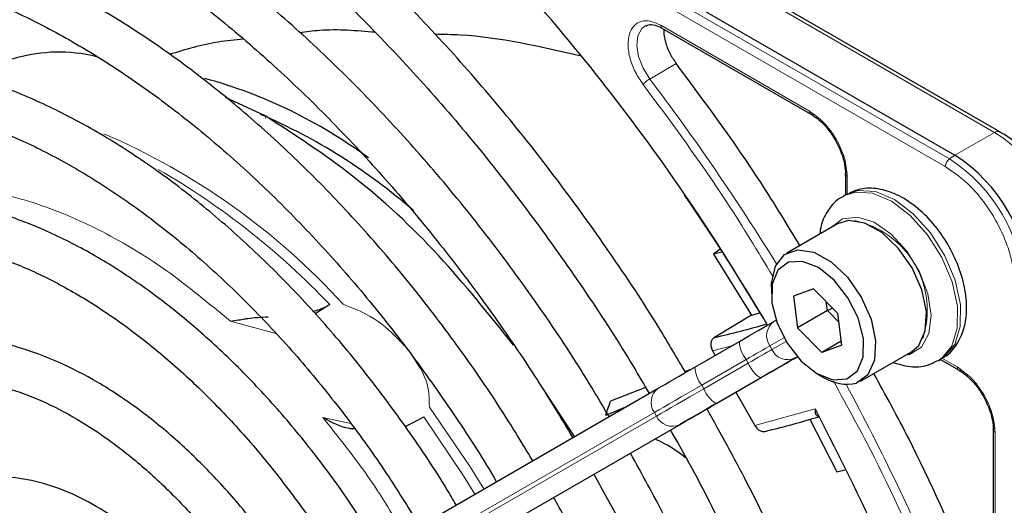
# Paper-space layout 'Blatt2' of a CAD drawing. Header units: millimetres. Extents: x 5 to 418, y 2 to 292.
# Tile 49 of 81: x 119.06 to 128.39, y 225.37 to 229.97. Entities that reach past the tile are written whole.
import ezdxf

# ---------------------------------------------------------------- set-up
doc = ezdxf.new("R2010")
doc.units = ezdxf.units.MM

psp = doc.layouts.new('Blatt2')

# ---------------------------------------------------------------- linework, layer by layer
at = {"color": 7, "linetype": 'Continuous', "lineweight": 18}
for p, q in [((127.8686, 228.6489), (112.2981, 237.6376)), ((127.8299, 228.5777), (112.2594, 237.5664)), ((123.2698, 231.8031), (128.2966, 228.9012)), ((125.1342, 229.916), (126.5429, 229.1028)), ((125.28, 229.5547), (125.0306, 229.4062)), ((128.2966, 228.9012), (127.9204, 228.684)), ((127.9204, 228.684), (127.8686, 228.6489)), ((126.9014, 228.4819), (126.9014, 228.3124)), ((121.4893, 226.9948), (121.0583, 227.1115)), ((126.3009, 226.9555), (126.1675, 226.8784)), ((126.1875, 226.8438), (126.321, 226.9208)), ((125.8087, 226.8791), (125.6259, 226.8298)), ((126.1675, 226.8784), (126.1875, 226.8438)), ((125.9432, 226.7489), (125.5225, 226.506)), ((125.5425, 226.4714), (125.9632, 226.7143)), ((125.9632, 226.7143), (125.9432, 226.7489)), ((126.4274, 226.7744), (126.4048, 226.7613)), ((127.7965, 226.7623), (127.9429, 226.6778)), ((126.0796, 226.5736), (125.6589, 226.3307)), ((125.5225, 226.506), (125.5425, 226.4714)), ((125.074, 226.247), (120.2782, 223.4775)), ((125.094, 226.2124), (125.074, 226.247)), ((126.0269, 226.1224), (126.5961, 226.2813)), ((120.2982, 223.4429), (125.094, 226.2124)), ((121.9358, 226.1977), (122.201, 226.1417)), ((125.3113, 226.13), (120.5154, 223.3605)), ((128.3015, 226.0569), (128.3015, 224.4301))]:
    psp.add_line(p, q, dxfattribs=at)
at = {"color": 7, "linetype": 'Continuous', "lineweight": 25}
for p, q in [((112.3499, 237.6727), (127.9204, 228.684)), ((128.3466, 228.9062), (123.3198, 231.8081)), ((125.1463, 229.8887), (126.5556, 229.0751)), ((119.7735, 229.6291), (119.765, 229.6242)), ((121.3882, 229.0574), (121.0113, 229.2321)), ((126.8838, 228.5067), (126.8838, 228.3082)), ((126.892, 228.313), (126.8637, 228.2966)), ((126.8082, 228.0336), (126.3273, 227.756)), ((125.6971, 227.7938), (125.6327, 227.7463)), ((125.7146, 227.7658), (125.6327, 227.7463)), ((125.6327, 227.7463), (125.9932, 227.1701)), ((126.1823, 227.4355), (126.1823, 227.3702)), ((126.582, 227.4188), (126.3919, 227.3502)), ((126.3919, 227.3502), (126.4307, 227.0485)), ((126.582, 227.4188), (126.8108, 227.1858)), ((121.9996, 227.2692), (121.8608, 227.1829)), ((126.7135, 227.2118), (126.7027, 227.2959)), ((125.9932, 227.1701), (125.643, 226.9576)), ((125.9932, 227.1701), (126.0746, 227.1906)), ((126.7135, 227.2118), (126.4307, 227.0485)), ((126.7635, 227.234), (126.7135, 227.2118)), ((126.8216, 227.1017), (126.7135, 227.2118)), ((126.8496, 226.8841), (126.8108, 227.1858)), ((126.2048, 227.1078), (126.2274, 227.1208)), ((126.6595, 226.8155), (126.4307, 227.0485)), ((125.4589, 226.6771), (125.8796, 226.92)), ((126.8447, 226.9224), (126.6595, 226.8155)), ((126.8496, 226.8841), (126.6595, 226.8155)), ((125.6259, 226.8298), (125.65, 226.7874)), ((127.0273, 226.5436), (127.5081, 226.8212)), ((127.7637, 226.7377), (127.792, 226.7541)), ((127.7838, 226.7494), (127.9557, 226.6502)), ((126.6207, 226.6109), (126.6772, 226.5783)), ((124.3168, 226.0176), (123.9727, 226.5423)), ((125.6647, 226.3341), (126.0854, 226.577)), ((120.3154, 223.7069), (125.1113, 226.4764)), ((124.9902, 226.4847), (124.6592, 226.3531)), ((125.8472, 226.4394), (126.0269, 226.1224)), ((124.6132, 226.2223), (124.8045, 226.2992)), ((120.5437, 223.3768), (125.3396, 226.1463)), ((122.7157, 226.1126), (122.8893, 226.2068)), ((126.5469, 226.1847), (126.8035, 225.6828)), ((128.2839, 226.0817), (128.2839, 224.4542)), ((126.8035, 225.6828), (126.878, 225.7029))]:
    psp.add_line(p, q, dxfattribs=at)
at = {"color": 7, "linetype": 'Continuous', "lineweight": 18, "flags": 128}
for points in [[(125.0306, 229.4062), (124.967, 229.5087), (124.9246, 229.6187), (124.9079, 229.725), (124.9185, 229.8167), (124.9552, 229.8844), (124.9937, 229.9132)], [(126.8675, 228.2988), (126.9755, 228.335), (127.1406, 228.3243), (127.3196, 228.2486), (127.4981, 228.1141), (127.6618, 227.9314), (127.7975, 227.7154), (127.8941, 227.4834), (127.9441, 227.2542), (127.9432, 227.0461), (127.8917, 226.876), (127.7936, 226.7575), (127.7598, 226.7355)], [(127.792, 226.7541), (127.8219, 226.7738), (127.92, 226.8923), (127.9715, 227.0624), (127.9724, 227.2705), (127.9224, 227.4998), (127.8257, 227.7317), (127.6901, 227.9478), (127.5264, 228.1304), (127.3479, 228.265), (127.1689, 228.3406), (127.0038, 228.3513), (126.892, 228.313)], [(127.4521, 226.7888), (127.4908, 226.7967), (127.6038, 226.8661), (127.6744, 226.9943), (127.6953, 227.1681), (127.6644, 227.3701), (127.585, 227.5795), (127.4649, 227.7751), (127.3165, 227.937), (127.1549, 228.0487), (126.9965, 228.0988), (126.8574, 228.0823), (126.7522, 228.0013)], [(126.1675, 226.8784), (126.1465, 226.8663), (126.123, 226.8527), (126.0973, 226.8378), (126.0694, 226.8218), (126.0398, 226.8047), (126.0087, 226.7867), (125.9764, 226.7681), (125.9432, 226.7489)], [(125.9632, 226.7143), (125.9964, 226.7334), (126.0287, 226.7521), (126.0598, 226.77), (126.0894, 226.7871), (126.1173, 226.8032), (126.143, 226.8181), (126.1665, 226.8316), (126.1875, 226.8438)], [(125.5225, 226.506), (125.4562, 226.4677), (125.3916, 226.4304), (125.3293, 226.3945), (125.2701, 226.3603), (125.2145, 226.3281), (125.1629, 226.2984), (125.1159, 226.2712), (125.074, 226.247)], [(125.094, 226.2124), (125.1359, 226.2366), (125.1829, 226.2637), (125.2345, 226.2935), (125.2901, 226.3256), (125.3493, 226.3598), (125.4116, 226.3957), (125.4762, 226.433), (125.5425, 226.4714)], [(123.4588, 225.5221), (123.3296, 225.7308), (122.9436, 226.2966)], [(122.8893, 226.2068), (123.2675, 225.6471), (123.3745, 225.4735)]]:
    psp.add_lwpolyline(points, dxfattribs=at)
at = {"color": 7, "linetype": 'Continuous', "lineweight": 25, "flags": 128}
for points in [[(128.3466, 228.9062), (128.3466, 228.9062), (128.348, 228.9053)], [(127.5081, 226.8212), (127.5781, 226.8825), (127.6404, 227.0204), (127.6505, 227.2024), (127.6071, 227.4088), (127.5152, 227.6172), (127.3845, 227.805), (127.2293, 227.9519), (127.0664, 228.042), (126.9134, 228.0655), (126.8082, 228.0336)], [(126.1823, 227.4355), (126.1833, 227.4702), (126.2199, 227.6324), (126.3062, 227.7422), (126.4326, 227.7879), (126.5856, 227.7644), (126.7485, 227.6744), (126.9037, 227.5274), (127.0343, 227.3396), (127.1263, 227.1312), (127.1696, 226.9248), (127.1596, 226.7428), (127.0973, 226.6049), (126.9895, 226.526), (126.9895, 226.526)], [(126.8972, 226.5647), (126.9969, 226.64), (127.0512, 226.7729), (127.0536, 226.9473), (127.0038, 227.1422), (126.9078, 227.3341), (126.7771, 227.4998), (126.6276, 227.6194), (126.4773, 227.6784), (126.3442, 227.6696), (126.2446, 227.5943), (126.1902, 227.4614), (126.1879, 227.287), (126.2377, 227.0921), (126.3337, 226.9002), (126.4644, 226.7345), (126.6139, 226.6149), (126.7642, 226.5559), (126.8972, 226.5647)], [(125.8796, 226.92), (125.9277, 226.9478), (125.9745, 226.9748), (126.0196, 227.0009), (126.0626, 227.0256), (126.1029, 227.049), (126.1403, 227.0705), (126.1744, 227.0902), (126.2048, 227.1078)], [(126.4048, 226.7613), (126.3744, 226.7438), (126.3403, 226.7241), (126.3029, 226.7025), (126.2626, 226.6792), (126.2196, 226.6544), (126.1745, 226.6284), (126.1277, 226.6014), (126.0796, 226.5736)], [(126.0854, 226.577), (126.1369, 226.6067), (126.1869, 226.6356), (126.2352, 226.6634), (126.2811, 226.6899), (126.3242, 226.7148), (126.3642, 226.7379), (126.4006, 226.7589), (126.4331, 226.7777)], [(125.1113, 226.4764), (125.1438, 226.4951), (125.1802, 226.5162), (125.2201, 226.5392), (125.2633, 226.5642), (125.3092, 226.5907), (125.3574, 226.6185), (125.4074, 226.6474), (125.4589, 226.6771)], [(125.6589, 226.3307), (125.6074, 226.301), (125.5574, 226.2721), (125.5092, 226.2442), (125.4633, 226.2177), (125.4201, 226.1928), (125.3802, 226.1698), (125.3438, 226.1487), (125.3113, 226.13)], [(125.3396, 226.1463), (125.37, 226.1639), (125.404, 226.1835), (125.4414, 226.2051), (125.4817, 226.2284), (125.5247, 226.2532), (125.5698, 226.2792), (125.6166, 226.3063), (125.6647, 226.3341)]]:
    psp.add_lwpolyline(points, dxfattribs=at)
at = {"color": 7, "linetype": 'Continuous', "lineweight": 25}
for centre, radius, start, end in [((119.5871, 224.9117), 4.6651, 53.44917, 74.70079), ((119.2034, 224.0674), 5.4423, 48.75358, 66.85359), ((127.0923, 227.3894), 1.5368, 2.60548, 57.39452), ((107.9033, 216.3152), 21.179, 30.52713, 34.48601), ((124.1733, 233.6071), 6.81, 282.46331, 286.77192), ((126.8959, 226.9259), 0.4107, 237.83074, 283.17262), ((124.5104, 233.0098), 7.1257, 283.25268, 287.31096)]:
    psp.add_arc(centre, radius, start, end, dxfattribs=at)
at = {"color": 7, "linetype": 'Continuous', "lineweight": 18}
for centre, radius, start, end in [((107.438, 216.0594), 22.0825, 31.67468, 37.1862), ((117.2521, 222.8264), 6.5983, 42.35526, 66.72727), ((128.3259, 228.8603), 0.0503, 65.69288, 125.61758), ((127.4685, 227.6066), 1.5368, 2.60548, 57.39452), ((127.923, 228.5732), 0.0932, 125.68924, 177.19888), ((127.0458, 227.3626), 1.527, 2.60548, 57.39452), ((116.7726, 222.3084), 7.2063, 43.5031, 60.00238), ((126.7897, 227.2147), 0.8691, 342.09324, 77.90138), ((126.3032, 226.9741), 0.166, 126.35124, 215.18509), ((126.1716, 226.9312), 0.2922, 182.20319, 218.60373), ((126.3382, 226.9134), 0.166, 204.8163, 293.64307), ((126.2354, 226.8209), 0.2923, 201.40084, 237.78978), ((125.7509, 226.6883), 0.2922, 182.20319, 218.60373), ((107.4524, 216.0325), 22.0834, 22.81394, 28.326), ((125.2097, 226.3427), 0.166, 126.35124, 215.18509), ((125.8147, 226.578), 0.2923, 201.40084, 237.78978), ((125.2447, 226.2821), 0.166, 204.8163, 293.64307)]:
    psp.add_arc(centre, radius, start, end, dxfattribs=at)
at = {"color": 7, "linetype": 'Continuous', "lineweight": 25}
for points, knots in [([(125.3704, 226.626), (125.2864, 226.7691), (125.059, 227.1567), (124.6543, 227.7656), (124.1627, 228.45), (123.6449, 229.1042), (123.1057, 229.7258), (122.5474, 230.311), (121.9733, 230.8566), (121.3862, 231.3597), (120.7894, 231.8174), (120.186, 232.2272), (119.5793, 232.5866), (118.9724, 232.8936), (118.3688, 233.1462), (117.7717, 233.343), (117.1844, 233.4826), (116.6106, 233.564), (116.0534, 233.5867), (115.5166, 233.5503), (115.0028, 233.4563), (114.5174, 233.3015), (114.1376, 233.1376), (113.9325, 233.0056), (113.8679, 232.964)], [0, 0, 0, 0, 0.027836, 0.075404, 0.122977, 0.170555, 0.218143, 0.265742, 0.313355, 0.360985, 0.408634, 0.456301, 0.503986, 0.551687, 0.599395, 0.647094, 0.694763, 0.742373, 0.789887, 0.837268, 0.884487, 0.931535, 0.978434, 1, 1, 1, 1]), ([(114.0679, 232.6176), (114.1247, 232.6548), (114.3138, 232.7784), (114.6684, 232.9308), (115.1283, 233.075), (115.6162, 233.1591), (116.1268, 233.1868), (116.6575, 233.157), (117.2052, 233.0703), (117.7669, 232.9273), (118.3397, 232.7287), (118.9204, 232.4756), (119.5058, 232.1693), (120.0925, 231.8113), (120.6772, 231.4036), (121.2564, 230.9485), (121.8269, 230.4485), (122.3852, 229.9063), (122.9281, 229.3251), (123.4524, 228.708), (123.9555, 228.059), (124.4321, 227.3803), (124.7894, 226.8342), (124.9763, 226.5094), (125.0243, 226.4262)], [0, 0, 0, 0, 0.02099, 0.069851, 0.118688, 0.167389, 0.215899, 0.264215, 0.312366, 0.360395, 0.408346, 0.456251, 0.504137, 0.552018, 0.599903, 0.6478, 0.695711, 0.743637, 0.791578, 0.839533, 0.887498, 0.935471, 0.983451, 1, 1, 1, 1]), ([(124.6455, 226.2074), (124.5584, 226.3545), (124.3365, 226.7297), (123.9455, 227.3087), (123.4799, 227.9419), (122.9892, 228.544), (122.4779, 229.1121), (121.9488, 229.6426), (121.4051, 230.1319), (120.8502, 230.5771), (120.2874, 230.9753), (119.7202, 231.3237), (119.152, 231.6202), (118.5864, 231.8625), (118.0268, 232.049), (117.4769, 232.1781), (116.9405, 232.2489), (116.4211, 232.2608), (115.9229, 232.2132), (115.448, 232.1089), (115.005, 231.9407), (114.7184, 231.8071), (114.59, 231.7154), (114.5892, 231.7147)], [0, 0, 0, 0, 0.032875, 0.083822, 0.134775, 0.185738, 0.236713, 0.287705, 0.338718, 0.389753, 0.440814, 0.491899, 0.543005, 0.594125, 0.645237, 0.696311, 0.747305, 0.798171, 0.848856, 0.899324, 0.949573, 0.99965, 1, 1, 1, 1]), ([(114.793, 231.3616), (114.8608, 231.4052), (115.052, 231.5283), (115.4011, 231.6706), (115.835, 231.7917), (116.2958, 231.8532), (116.7784, 231.8581), (117.2798, 231.8057), (117.7968, 231.6968), (118.3261, 231.532), (118.8646, 231.3124), (119.4088, 231.0392), (119.9551, 230.7141), (120.5, 230.339), (121.0398, 229.9163), (121.5709, 229.4487), (122.0897, 228.9392), (122.5926, 228.391), (123.0767, 227.8079), (123.5374, 227.1932), (123.9487, 226.5931), (124.1914, 226.1893), (124.3003, 226.0081)], [0, 0, 0, 0, 0.02882, 0.081368, 0.133858, 0.186143, 0.238166, 0.289941, 0.341521, 0.392971, 0.444344, 0.49568, 0.547008, 0.598338, 0.649681, 0.701044, 0.752426, 0.803828, 0.855246, 0.906678, 0.95812, 1, 1, 1, 1]), ([(126.1472, 227.0745), (125.9338, 227.4254), (125.4875, 228.1594), (124.7265, 229.2089), (123.8989, 230.2281), (123.3104, 230.8362), (123.0171, 231.1394)], [0, 0, 0, 0, 0.234215, 0.489974, 0.745733, 1, 1, 1, 1]), ([(123.922, 225.7896), (123.813, 225.9693), (123.5769, 226.3583), (123.1782, 226.9293), (122.737, 227.5025), (122.2724, 228.0431), (121.7889, 228.5475), (121.2895, 229.012), (120.778, 229.4331), (120.2577, 229.8077), (119.7326, 230.1327), (119.2061, 230.4058), (118.6822, 230.6245), (118.1647, 230.787), (117.6576, 230.8917), (117.1649, 230.9376), (116.6909, 230.9238), (116.2389, 230.8522), (115.8158, 230.7183), (115.5077, 230.5841), (115.3526, 230.4775), (115.3175, 230.4533)], [0, 0, 0, 0, 0.047335, 0.102503, 0.157679, 0.212871, 0.268083, 0.323322, 0.378591, 0.433894, 0.489232, 0.544601, 0.599988, 0.65536, 0.710671, 0.765857, 0.820841, 0.875554, 0.929964, 0.984107, 1, 1, 1, 1]), ([(115.5165, 230.1086), (115.6128, 230.1665), (115.8246, 230.2938), (116.1889, 230.424), (116.5987, 230.511), (117.0334, 230.5393), (117.4881, 230.5108), (117.9595, 230.4255), (118.4441, 230.2842), (118.9385, 230.0881), (119.439, 229.8383), (119.9417, 229.5366), (120.4428, 229.1853), (120.9384, 228.7868), (121.4244, 228.3441), (121.8971, 227.8606), (122.3524, 227.3399), (122.7879, 226.7866), (123.1954, 226.2023), (123.459, 225.8012), (123.5769, 225.5916), (123.5774, 225.5906)], [0, 0, 0, 0, 0.047732, 0.104951, 0.162001, 0.218715, 0.275061, 0.331102, 0.386935, 0.442647, 0.498302, 0.553942, 0.609585, 0.665249, 0.720938, 0.776655, 0.832397, 0.88816, 0.943939, 0.999729, 1, 1, 1, 1]), ([(122.4298, 229.8492), (122.2537, 229.8643), (122.0126, 229.885), (121.7773, 229.8534), (121.714, 229.8449)], [0, 0, 0, 0, 0.730815, 1, 1, 1, 1]), ([(124.9957, 229.9096), (125.0024, 229.9139), (125.0226, 229.9268), (125.0747, 229.9231), (125.1243, 229.8993), (125.1466, 229.8885)], [0, 0, 0, 0, 0.2164, 0.647017, 1, 1, 1, 1]), ([(125.1655, 229.8777), (125.1646, 229.8713), (125.1596, 229.8362), (125.1766, 229.7569), (125.2151, 229.6505), (125.2584, 229.5866), (125.28, 229.5547)], [0, 0, 0, 0, 0.068924, 0.379282, 0.689641, 1, 1, 1, 1]), ([(121.1801, 229.784), (121.1018, 229.7769), (120.8647, 229.7552), (120.6343, 229.6855), (120.48, 229.6388)], [0, 0, 0, 0, 0.330099, 1, 1, 1, 1]), ([(124.3692, 229.6254), (123.9911, 229.7131), (123.5329, 229.8193), (123.0767, 229.8288), (122.997, 229.8304)], [0, 0, 0, 0, 0.82527, 1, 1, 1, 1]), ([(119.7919, 229.6181), (119.7758, 229.6218), (119.4906, 229.6882), (119.0621, 229.6464), (118.7085, 229.4981), (118.5672, 229.4388)], [0, 0, 0, 0, 0.034713, 0.614228, 1, 1, 1, 1]), ([(123.1956, 225.3701), (123.1663, 225.4211), (123.0257, 225.6656), (122.7429, 226.0833), (122.3503, 226.6164), (121.9315, 227.117), (121.4934, 227.5827), (121.0387, 228.0088), (120.5715, 228.3916), (120.0958, 228.7276), (119.6155, 229.0136), (119.1347, 229.2468), (118.6575, 229.4248), (118.1883, 229.5455), (117.7315, 229.6075), (117.292, 229.6095), (116.8734, 229.5533), (116.4837, 229.4341), (116.2057, 229.3139), (116.0697, 229.2172), (116.0423, 229.1978)], [0, 0, 0, 0, 0.015977, 0.076619, 0.137271, 0.197942, 0.258641, 0.319377, 0.380158, 0.440989, 0.501871, 0.562796, 0.623736, 0.68463, 0.74539, 0.805902, 0.866048, 0.925763, 0.985086, 1, 1, 1, 1]), ([(126.4525, 227.8283), (126.3316, 228.028), (125.9687, 228.6274), (125.5556, 229.1837), (125.28, 229.5547)], [0, 0, 0, 0, 0.333109, 1, 1, 1, 1]), ([(116.243, 228.8502), (116.2764, 228.8739), (116.4089, 228.9683), (116.6729, 229.0779), (117.0328, 229.1766), (117.4205, 229.2146), (117.8288, 229.1964), (118.2544, 229.1212), (118.6931, 228.9903), (119.1413, 228.8048), (119.595, 228.5661), (120.05, 228.2762), (120.5018, 227.9376), (120.9463, 227.5534), (121.379, 227.1271), (121.796, 226.6626), (122.1921, 226.1637), (122.5473, 225.6661), (122.7553, 225.3258), (122.8501, 225.1706)], [0, 0, 0, 0, 0.0213, 0.084609, 0.147915, 0.210788, 0.273103, 0.334941, 0.396461, 0.457805, 0.519077, 0.580333, 0.641603, 0.702907, 0.764251, 0.825634, 0.887048, 0.948488, 1, 1, 1, 1]), ([(123.7398, 226.8857), (123.5086, 227.1753), (123.0346, 227.7692), (122.2308, 228.5135), (121.669, 228.8761), (121.3882, 229.0574)], [0, 0, 0, 0, 0.322443, 0.661221, 1, 1, 1, 1]), ([(126.5555, 229.0756), (126.5593, 229.074), (126.5673, 229.0706), (126.5778, 229.0749), (126.5832, 229.077)], [0, 0, 0, 0, 0.482293, 1, 1, 1, 1]), ([(126.5586, 229.0726), (126.5788, 229.0598), (126.6202, 229.0334), (126.6873, 228.9694), (126.7444, 228.8995), (126.7759, 228.8478), (126.7869, 228.8297)], [0, 0, 0, 0, 0.244303, 0.500854, 0.825035, 1, 1, 1, 1]), ([(128.8332, 228.3945), (128.7878, 228.466), (128.7241, 228.5663), (128.6133, 228.6939), (128.515, 228.7884), (128.42, 228.8643), (128.3626, 228.8945), (128.3464, 228.9031)], [0, 0, 0, 0, 0.335683, 0.470249, 0.69001, 0.912206, 1, 1, 1, 1]), ([(126.7869, 228.8297), (126.8125, 228.7789), (126.8481, 228.7083), (126.8745, 228.6067), (126.8851, 228.5436), (126.8826, 228.5074), (126.8819, 228.4968)], [0, 0, 0, 0, 0.440805, 0.613959, 0.88685, 1, 1, 1, 1]), ([(126.8841, 228.5063), (126.8847, 228.5105), (126.8858, 228.519), (126.8947, 228.526), (126.8993, 228.5296)], [0, 0, 0, 0, 0.482332, 1, 1, 1, 1]), ([(122.4722, 224.9524), (122.375, 225.108), (122.1725, 225.4326), (121.8294, 225.8957), (121.4558, 226.3421), (121.0617, 226.7523), (120.6519, 227.1223), (120.2307, 227.4477), (119.8023, 227.7247), (119.3712, 227.95), (118.9421, 228.1205), (118.5198, 228.2337), (118.1094, 228.2876), (117.716, 228.2819), (117.3463, 228.2143), (117.0263, 228.1038), (116.8458, 227.991), (116.7674, 227.942)], [0, 0, 0, 0, 0.062858, 0.131038, 0.199246, 0.2675, 0.335815, 0.404205, 0.472678, 0.541229, 0.609831, 0.678385, 0.746745, 0.814711, 0.882086, 0.948789, 1, 1, 1, 1]), ([(126.8706, 228.2949), (126.8601, 228.2908), (126.7991, 228.2666), (126.7199, 228.17), (126.6542, 228.0508), (126.6439, 227.965), (126.6405, 227.9368)], [0, 0, 0, 0, 0.077899, 0.451637, 0.81994, 1, 1, 1, 1]), ([(127.7864, 226.7576), (127.8, 226.7634), (127.8635, 226.7903), (127.9444, 226.8901), (128.0143, 227.0423), (128.0386, 227.2267), (128.0181, 227.4349), (127.9511, 227.6558), (127.8424, 227.8705), (127.6998, 228.0632), (127.5315, 228.2209), (127.3522, 228.3275), (127.1755, 228.3752), (127.0167, 228.3725), (126.9308, 228.3282), (126.8926, 228.3086)], [0, 0, 0, 0, 0.020926, 0.097604, 0.173528, 0.254016, 0.339975, 0.427864, 0.515563, 0.603442, 0.692189, 0.782724, 0.863809, 0.939448, 1, 1, 1, 1]), ([(116.9666, 227.5968), (116.9774, 227.6053), (117.0722, 227.6802), (117.2815, 227.7705), (117.5946, 227.8621), (117.9374, 227.8917), (118.3002, 227.8655), (118.6795, 227.7826), (119.0706, 227.6446), (119.4692, 227.4529), (119.8709, 227.2093), (120.2708, 226.9166), (120.6641, 226.578), (121.0455, 226.1972), (121.4113, 225.7793), (121.7534, 225.3271), (121.9923, 224.9817), (122.1062, 224.7833), (122.1245, 224.7516)], [0, 0, 0, 0, 0.009214, 0.081011, 0.153071, 0.224451, 0.2949, 0.364606, 0.433868, 0.502926, 0.57193, 0.640938, 0.709995, 0.779115, 0.848296, 0.917527, 0.986793, 1, 1, 1, 1]), ([(121.8405, 227.2045), (121.8621, 227.2105), (121.9218, 227.227), (121.9693, 227.2527), (121.9996, 227.2692)], [0, 0, 0, 0, 0.362002, 1, 1, 1, 1]), ([(121.0583, 227.1115), (121.0838, 227.1154), (121.1255, 227.1217), (121.1833, 227.1317), (121.2707, 227.1464), (121.3495, 227.1498), (121.4164, 227.1526)], [0, 0, 0, 0, 0.259429, 0.424806, 0.511815, 1, 1, 1, 1]), ([(121.7467, 224.5334), (121.6603, 224.6687), (121.4815, 224.9486), (121.1759, 225.3409), (120.8437, 225.7104), (120.4931, 226.0408), (120.1297, 226.3277), (119.7582, 226.5663), (119.3837, 226.7527), (119.0115, 226.8833), (118.6476, 226.9548), (118.2979, 226.9661), (117.9708, 226.9142), (117.6989, 226.8217), (117.5523, 226.7236), (117.4935, 226.6843)], [0, 0, 0, 0, 0.074384, 0.153857, 0.233394, 0.313032, 0.392803, 0.472727, 0.552799, 0.632945, 0.712925, 0.792378, 0.870881, 0.948205, 1, 1, 1, 1]), ([(125.643, 226.9576), (125.6349, 226.951), (125.6183, 226.9374), (125.6075, 226.9038), (125.6088, 226.8656), (125.6202, 226.8417), (125.6259, 226.8298)], [0, 0, 0, 0, 0.243701, 0.495029, 0.749466, 1, 1, 1, 1]), ([(127.3354, 226.7214), (127.3894, 226.7049), (127.4969, 226.6721), (127.645, 226.6802), (127.7235, 226.7227), (127.7551, 226.7398)], [0, 0, 0, 0, 0.375834, 0.748477, 1, 1, 1, 1]), ([(125.4263, 226.6583), (125.421, 226.6561), (125.4009, 226.6477), (125.3806, 226.6397), (125.3657, 226.6339)], [0, 0, 0, 0, 0.264203, 1, 1, 1, 1]), ([(128.0616, 224.737), (127.878, 225.1611), (127.6027, 225.7971), (127.265, 226.4112), (127.1525, 226.6159)], [0, 0, 0, 0, 0.666792, 1, 1, 1, 1]), ([(127.9555, 226.6506), (127.9594, 226.649), (127.9674, 226.6457), (127.9778, 226.6499), (127.9832, 226.652)], [0, 0, 0, 0, 0.482292, 1, 1, 1, 1]), ([(127.9587, 226.6476), (127.9789, 226.6348), (128.0203, 226.6084), (128.0874, 226.5444), (128.1445, 226.4746), (128.1759, 226.4228), (128.187, 226.4047)], [0, 0, 0, 0, 0.244302, 0.500853, 0.825035, 1, 1, 1, 1]), ([(117.694, 226.337), (117.7178, 226.356), (117.8116, 226.431), (118.0073, 226.5073), (118.2801, 226.5635), (118.5804, 226.559), (118.898, 226.4988), (119.2284, 226.3833), (119.5663, 226.2146), (119.9066, 225.9948), (120.2436, 225.7271), (120.5718, 225.4158), (120.8845, 225.065), (121.1646, 224.7032), (121.3255, 224.449), (121.3991, 224.3327)], [0, 0, 0, 0, 0.0289718, 0.1142789, 0.1997976, 0.2836232, 0.3657637, 0.4469139, 0.5276542, 0.6083059, 0.6889878, 0.7697749, 0.8506782, 0.9316791, 1, 1, 1, 1]), ([(124.6132, 226.2223), (124.6189, 226.2386), (124.6344, 226.2822), (124.6497, 226.3258), (124.6592, 226.3531)], [0, 0, 0, 0, 0.37225, 1, 1, 1, 1]), ([(128.187, 226.4047), (128.2125, 226.3539), (128.2481, 226.2833), (128.2746, 226.1817), (128.2852, 226.1186), (128.2827, 226.0824), (128.2819, 226.0718)], [0, 0, 0, 0, 0.440805, 0.61396, 0.88685, 1, 1, 1, 1]), ([(125.3106, 213.1446), (125.3332, 213.1555), (125.5063, 213.2382), (125.8003, 213.446), (126.1872, 213.7693), (126.535, 214.1489), (126.8455, 214.5764), (127.1163, 215.0514), (127.3459, 215.5711), (127.533, 216.1329), (127.6763, 216.7335), (127.7751, 217.3696), (127.8288, 218.0374), (127.8372, 218.7331), (127.8002, 219.4527), (127.7183, 220.1923), (127.5919, 220.9476), (127.4219, 221.7146), (127.2092, 222.4892), (126.955, 223.2669), (126.6611, 224.0438), (126.3281, 224.8151), (125.9681, 225.5641), (125.7024, 226.0469), (125.5734, 226.2813)], [0, 0, 0, 0, 0.007022, 0.053817, 0.1006, 0.147436, 0.194392, 0.241503, 0.288773, 0.336184, 0.383702, 0.431293, 0.478928, 0.526583, 0.57424, 0.62189, 0.669527, 0.71715, 0.764759, 0.812355, 0.859941, 0.907518, 0.955089, 1, 1, 1, 1]), ([(126.5961, 226.2813), (126.5959, 226.2692), (126.5954, 226.249), (126.6033, 226.2267), (126.6136, 226.2126), (126.6247, 226.2097), (126.6299, 226.2083)], [0, 0, 0, 0, 0.336127, 0.560864, 0.79606, 1, 1, 1, 1]), ([(126.5961, 226.2813), (126.8335, 225.812), (127.3086, 224.873), (127.8836, 223.4252), (128.163, 222.4646), (128.3026, 221.9846)], [0, 0, 0, 0, 0.333214, 0.666775, 1, 1, 1, 1]), ([(121.9358, 226.1977), (122.0127, 226.1559), (122.102, 226.1073), (122.2134, 226.0938), (122.2288, 226.092)], [0, 0, 0, 0, 0.861248, 1, 1, 1, 1]), ([(125.2256, 226.0805), (125.2504, 226.038), (125.4162, 225.7552), (125.6919, 225.2154), (126.0481, 224.4652), (126.3648, 223.7056), (126.6438, 222.943), (126.8826, 222.1814), (127.0801, 221.4253), (127.2352, 220.6791), (127.347, 219.9471), (127.4151, 219.2335), (127.4392, 218.5425), (127.4193, 217.8781), (127.3557, 217.244), (127.2489, 216.644), (127.0998, 216.0812), (126.9094, 215.5588), (126.6789, 215.0793), (126.4095, 214.6453), (126.1027, 214.2583), (125.7583, 213.9228), (125.4278, 213.6648), (125.1991, 213.5422), (125.109, 213.4939)], [0, 0, 0, 0, 0.008469, 0.056451, 0.10443, 0.152403, 0.200367, 0.248319, 0.296256, 0.344176, 0.392077, 0.439959, 0.487821, 0.535666, 0.5835, 0.631333, 0.679178, 0.72706, 0.775013, 0.82308, 0.871307, 0.919731, 0.968362, 1, 1, 1, 1]), ([(126.0269, 226.1224), (126.0341, 226.1116), (126.0485, 226.0898), (126.0803, 226.0698), (126.1143, 226.0626), (126.1341, 226.0702), (126.1439, 226.0739)], [0, 0, 0, 0, 0.250494, 0.503104, 0.754115, 1, 1, 1, 1]), ([(128.2842, 226.0813), (128.2847, 226.0855), (128.2859, 226.0941), (128.2947, 226.101), (128.2993, 226.1046)], [0, 0, 0, 0, 0.4823352, 1, 1, 1, 1]), ([(125.3705, 225.8183), (125.3066, 225.8653), (125.2161, 225.9318), (125.1099, 225.9811), (125.0786, 225.9956)], [0, 0, 0, 0, 0.705951, 1, 1, 1, 1]), ([(124.5856, 214.4004), (124.7019, 214.4664), (124.9541, 214.6094), (125.302, 214.8948), (125.6346, 215.2405), (125.9285, 215.6371), (126.183, 216.0804), (126.3963, 216.5687), (126.5669, 217.0986), (126.6936, 217.667), (126.7755, 218.2701), (126.8121, 218.9037), (126.8032, 219.5638), (126.749, 220.2461), (126.6501, 220.9462), (126.507, 221.6596), (126.3209, 222.3819), (126.0929, 223.1086), (125.8248, 223.8353), (125.5172, 224.5568), (125.1932, 225.2355), (124.9561, 225.6646), (124.8471, 225.8619)], [0, 0, 0, 0, 0.042839, 0.092827, 0.142855, 0.193022, 0.243385, 0.293956, 0.34471, 0.395602, 0.446585, 0.497618, 0.548672, 0.599723, 0.650761, 0.701782, 0.752784, 0.803769, 0.85474, 0.905699, 0.956649, 1, 1, 1, 1]), ([(121.0173, 224.1122), (120.9807, 224.1714), (120.8709, 224.3487), (120.6568, 224.6171), (120.3835, 224.9096), (120.0918, 225.1603), (119.7893, 225.3647), (119.4813, 225.5169), (119.1748, 225.6118), (118.8768, 225.646), (118.5985, 225.6145), (118.375, 225.5412), (118.2617, 225.4576), (118.2196, 225.4266)], [0, 0, 0, 0, 0.04971, 0.148978, 0.248408, 0.348108, 0.448168, 0.548614, 0.64925, 0.749315, 0.847677, 0.943478, 1, 1, 1, 1]), ([(124.4993, 225.661), (124.5847, 225.5088), (124.7974, 225.1301), (125.0993, 224.5078), (125.4069, 223.8024), (125.6753, 223.0918), (125.9044, 222.3815), (126.0922, 221.6762), (126.2377, 220.9806), (126.3401, 220.2994), (126.3987, 219.637), (126.4133, 218.9981), (126.3841, 218.3867), (126.3115, 217.807), (126.1962, 217.2626), (126.0392, 216.757), (125.8417, 216.2933), (125.6051, 215.8741), (125.3309, 215.5011), (125.019, 215.1787), (124.7087, 214.9264), (124.4888, 214.8062), (124.3968, 214.7559)], [0, 0, 0, 0, 0.034641, 0.086177, 0.137706, 0.189224, 0.240727, 0.292212, 0.343673, 0.39511, 0.44652, 0.497904, 0.549267, 0.600618, 0.651971, 0.70335, 0.754795, 0.806361, 0.858115, 0.910117, 0.962397, 1, 1, 1, 1]), ([(123.8587, 215.6595), (123.9382, 215.7011), (124.146, 215.8101), (124.4459, 216.0475), (124.7584, 216.3624), (125.0317, 216.7289), (125.2657, 217.1418), (125.4583, 217.5993), (125.6079, 218.098), (125.7132, 218.6343), (125.7735, 219.2039), (125.7882, 219.8023), (125.7574, 220.4251), (125.6814, 221.0673), (125.561, 221.7243), (125.3972, 222.3913), (125.1911, 223.0632), (124.945, 223.7356), (124.6587, 224.4024), (124.384, 224.9738), (124.1919, 225.3147), (124.1201, 225.4421)], [0, 0, 0, 0, 0.033446, 0.087411, 0.141399, 0.195552, 0.249964, 0.304656, 0.359593, 0.414709, 0.469936, 0.525219, 0.580517, 0.635803, 0.691067, 0.746307, 0.801523, 0.856719, 0.911899, 0.967067, 1, 1, 1, 1])]:
    psp.add_open_spline(points, degree=3, knots=knots, dxfattribs=at)
at = {"color": 7, "linetype": 'Continuous', "lineweight": 18}
for points, knots in [([(124.9676, 229.355), (124.942, 229.3926), (124.8895, 229.47), (124.8397, 229.6022), (124.8199, 229.7283), (124.8327, 229.8351), (124.8753, 229.9148), (124.9455, 229.9585), (125.0357, 229.9625), (125.1019, 229.9313), (125.1342, 229.916)], [0, 0, 0, 0, 0.121713, 0.25, 0.378287, 0.5, 0.621713, 0.75, 0.878287, 1, 1, 1, 1]), ([(125.1467, 229.8888), (125.1464, 229.8889), (125.1417, 229.89), (125.1362, 229.899), (125.1348, 229.9103), (125.1342, 229.916)], [0, 0, 0, 0, 0.033087, 0.516551, 1, 1, 1, 1]), ([(124.9676, 229.355), (124.971, 229.3589), (124.978, 229.3667), (124.9946, 229.3811), (125.0131, 229.3953), (125.0248, 229.4026), (125.0306, 229.4062)], [0, 0, 0, 0, 0.25, 0.5, 0.75, 1, 1, 1, 1]), ([(126.1956, 227.5378), (126.0544, 227.7716), (125.6737, 228.4019), (125.2402, 228.9869), (124.9676, 229.355)], [0, 0, 0, 0, 0.3709367, 1, 1, 1, 1]), ([(121.397, 229.0588), (121.3954, 229.0544), (121.3926, 229.0465), (121.3921, 229.0367), (121.3919, 229.0325)], [0, 0, 0, 0, 0.563443, 1, 1, 1, 1]), ([(126.5429, 229.1028), (126.5899, 229.0695), (126.6838, 229.0028), (126.8023, 228.8386), (126.8853, 228.6539), (126.896, 228.5392), (126.9014, 228.4819)], [0, 0, 0, 0, 0.25, 0.499999, 0.75, 1, 1, 1, 1]), ([(126.5429, 229.1028), (126.5436, 229.0971), (126.5449, 229.0857), (126.5505, 229.0767), (126.5552, 229.0756), (126.5555, 229.0756)], [0, 0, 0, 0, 0.483464, 0.966928, 1, 1, 1, 1]), ([(128.4902, 227.4341), (128.4814, 227.5351), (128.4678, 227.6905), (128.3855, 227.9155), (128.3003, 228.0869), (128.1945, 228.2463), (128.0407, 228.4302), (127.913, 228.5196), (127.8299, 228.5777)], [0, 0, 0, 0, 0.239457, 0.368361, 0.5, 0.631639, 0.760543, 1, 1, 1, 1]), ([(126.9014, 228.4819), (126.8968, 228.4853), (126.8876, 228.4921), (126.8826, 228.5015), (126.884, 228.506), (126.8841, 228.5063)], [0, 0, 0, 0, 0.483498, 0.966996, 1, 1, 1, 1]), ([(121.0583, 227.1115), (120.8562, 227.2793), (120.4432, 227.6221), (119.7957, 228.0047), (119.1377, 228.2753), (118.4989, 228.3972), (117.9649, 228.3926), (117.6796, 228.2861), (117.5683, 228.2446)], [0, 0, 0, 0, 0.166955, 0.341, 0.520114, 0.701876, 0.883637, 1, 1, 1, 1]), ([(122.7044, 226.8818), (122.6276, 226.9638), (122.4672, 227.1353), (122.2443, 227.2251), (122.1281, 227.2719)], [0, 0, 0, 0, 0.478576, 1, 1, 1, 1]), ([(122.9436, 226.2966), (122.9414, 226.3808), (122.9371, 226.549), (122.8354, 226.7027), (122.7846, 226.7795)], [0, 0, 0, 0, 0.500319, 1, 1, 1, 1]), ([(127.9429, 226.6778), (127.9899, 226.6445), (128.0839, 226.5778), (128.2024, 226.4137), (128.2853, 226.229), (128.2961, 226.1142), (128.3015, 226.0569)], [0, 0, 0, 0, 0.25, 0.5, 0.75, 1, 1, 1, 1]), ([(127.9429, 226.6778), (127.9436, 226.6721), (127.945, 226.6607), (127.9505, 226.6517), (127.9552, 226.6506), (127.9555, 226.6506)], [0, 0, 0, 0, 0.483463, 0.966926, 1, 1, 1, 1]), ([(127.7323, 224.5662), (127.5499, 224.9864), (127.2592, 225.6559), (126.9028, 226.3023), (126.7701, 226.543)], [0, 0, 0, 0, 0.627571, 1, 1, 1, 1]), ([(122.7079, 225.0885), (122.6251, 225.2294), (122.394, 225.6228), (122.1149, 225.973), (121.9358, 226.1977)], [0, 0, 0, 0, 0.358174, 1, 1, 1, 1]), ([(128.3015, 226.0569), (128.2969, 226.0603), (128.2877, 226.0672), (128.2827, 226.0765), (128.2841, 226.0811), (128.2842, 226.0813)], [0, 0, 0, 0, 0.483498, 0.967002, 1, 1, 1, 1])]:
    psp.add_open_spline(points, degree=3, knots=knots, dxfattribs=at)

doc.saveas('drawing.dxf')
